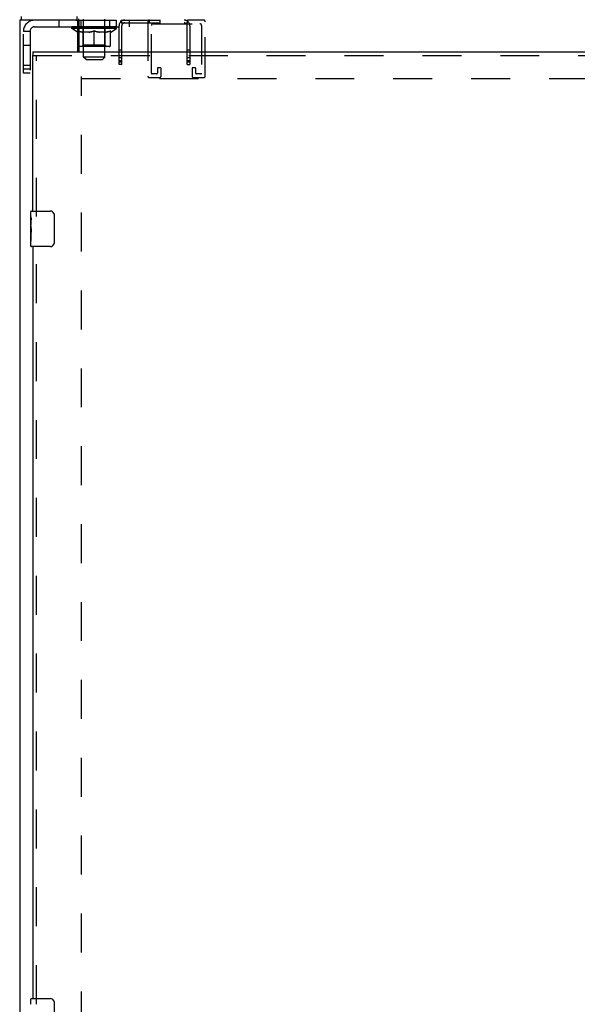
# Model space of a CAD drawing. Header units: inches. Extents: x 0 to 200, y 0 to 129.
# Tile 19 of 44: x 67 to 83, y 58 to 86. Entities that reach past the tile are written whole.
import ezdxf

# ---------------------------------------------------------------- set-up
doc = ezdxf.new("R2010")
doc.units = ezdxf.units.IN
doc.header["$LTSCALE"] = 11
doc.header["$MEASUREMENT"] = 0
doc.linetypes.add('HIDDEN', pattern=[0.2, 0.1, -0.1])
doc.layers.get('0').update_dxf_attribs({"linetype": 'CONTINUOUS'})
doc.layers.add('DEFAULT_2', color=8, linetype='HIDDEN')
doc.layers.add('DOOR_ASSEMBLY', color=7, linetype='CONTINUOUS')

msp = doc.modelspace()

# ---------------------------------------------------------------- linework, layer by layer
at = {"color": 7, "linetype": 'Continuous'}
for p, q in [((66.92, 86.177), (66.92, 86.281)), ((68.495, 86.177), (68.495, 86.281)), ((68.454, 86.177), (68.495, 86.177)), ((68.514, 85.945), (68.545, 85.945))]:
    msp.add_line(p, q, dxfattribs=at)
at = {"color": 3, "linetype": 'Continuous'}
for p, q in [((66.868, 86.177), (66.868, 7.645)), ((68.454, 86.177), (66.868, 86.177)), ((68.514, 85.281), (68.514, 86.117)), ((68.545, 85.989), (68.514, 85.989)), ((68.545, 85.281), (68.545, 86.157))]:
    msp.add_line(p, q, dxfattribs=at)
at = {"color": 7, "linetype": 'Continuous'}
for points in [[(68.517, 86.146), (68.514, 86.153), (68.513, 86.156), (68.512, 86.159), (68.51, 86.162), (68.509, 86.165), (68.508, 86.168), (68.506, 86.17), (68.505, 86.172), (68.503, 86.174), (68.502, 86.175), (68.5, 86.176), (68.498, 86.177), (68.497, 86.177), (68.495, 86.177)], [(68.545, 86.105), (68.543, 86.106), (68.541, 86.108), (68.539, 86.109), (68.537, 86.111), (68.535, 86.113), (68.533, 86.114), (68.531, 86.116), (68.53, 86.119), (68.528, 86.121), (68.526, 86.124), (68.525, 86.127), (68.523, 86.13), (68.522, 86.133), (68.52, 86.136), (68.519, 86.139), (68.518, 86.142), (68.517, 86.146)], [(68.514, 85.874), (68.535, 85.866), (68.545, 85.863)]]:
    msp.add_lwpolyline(points, dxfattribs=at)
at = {"color": 3, "linetype": 'Continuous'}
msp.add_lwpolyline([(68.545, 86.157), (68.544, 86.16), (68.542, 86.164), (68.541, 86.168), (68.54, 86.172), (68.539, 86.177), (68.538, 86.182), (68.537, 86.187), (68.536, 86.192), (68.535, 86.198), (68.534, 86.204), (68.532, 86.215)], dxfattribs=at)
msp.add_arc((68.454, 86.117), 0.06, 0, 90, dxfattribs=at)
at = {"color": 7, "linetype": 'Continuous'}
msp.add_arc((68.546, 85.47), 0.0371, 211.5111, 269.0881, dxfattribs=at)
msp.add_ellipse((68.972, 85.991), major_axis=(0.633, -0.025), ratio=0.046319, start_param=3.905623, end_param=3.974084, dxfattribs=at)
at = {"layer": 'DEFAULT_2', "color": 8, "linetype": 'HIDDEN'}
for p, q in [((67.29, 85.989), (68.514, 85.989)), ((67.972, 86.177), (67.972, 85.989)), ((68.339, 85.945), (68.339, 85.991)), ((68.349, 85.985), (68.349, 85.991)), ((68.357, 85.981), (68.357, 85.985)), ((68.357, 85.981), (69.587, 85.981)), ((68.366, 85.981), (68.366, 85.985)), ((68.367, 85.981), (68.367, 85.985)), ((68.377, 85.985), (68.377, 85.991)), ((68.393, 85.981), (68.393, 85.985)), ((68.395, 85.981), (68.395, 85.985)), ((68.424, 85.985), (68.424, 85.991)), ((68.438, 85.981), (68.438, 85.985)), ((68.441, 85.981), (68.441, 85.985)), ((68.645, 85.984), (68.444, 85.984)), ((68.487, 85.985), (68.487, 85.991)), ((68.488, 85.981), (68.488, 85.984)), ((68.489, 85.981), (68.489, 85.984)), ((68.492, 85.981), (68.492, 85.984)), ((68.495, 86.177), (69.745, 86.177)), ((68.499, 85.981), (68.499, 85.985)), ((68.499, 85.981), (68.499, 85.984)), ((68.503, 85.981), (68.503, 85.985)), ((68.506, 85.981), (68.506, 85.985)), ((68.511, 85.981), (68.511, 85.984)), ((68.525, 85.981), (68.525, 85.984)), ((68.532, 85.989), (68.532, 86.177)), ((68.535, 85.989), (68.535, 86.177)), ((68.543, 85.981), (68.543, 85.987)), ((68.543, 85.981), (68.543, 85.984)), ((68.545, 85.989), (69.972, 85.989)), ((68.564, 85.981), (68.564, 85.984)), ((68.564, 85.981), (68.564, 85.984)), ((68.565, 85.985), (68.565, 85.991)), ((68.575, 85.981), (68.575, 85.985)), ((68.579, 85.981), (68.579, 85.985)), ((68.588, 85.981), (68.588, 85.984)), ((68.597, 86.177), (68.597, 85.989)), ((68.6, 85.981), (68.6, 85.989)), ((68.615, 85.981), (68.615, 85.984)), ((68.618, 85.981), (68.618, 85.984)), ((68.645, 85.981), (68.645, 85.984)), ((68.712, 85.984), (68.65, 85.984)), ((68.656, 85.985), (68.656, 85.991)), ((68.662, 85.981), (68.662, 85.985)), ((68.667, 85.981), (68.667, 85.985)), ((68.672, 85.13), (68.672, 86.201)), ((68.673, 85.981), (68.673, 85.99)), ((68.677, 85.981), (68.677, 85.984)), ((68.688, 85.981), (68.688, 85.984)), ((68.712, 85.981), (68.712, 85.984)), ((68.787, 85.984), (68.728, 85.984)), ((68.748, 85.981), (68.748, 85.984)), ((68.756, 85.985), (68.756, 85.991)), ((68.759, 85.981), (68.759, 85.985)), ((68.762, 85.981), (68.762, 85.991)), ((68.764, 85.981), (68.764, 85.985)), ((68.772, 85.981), (68.772, 85.985)), ((68.787, 85.981), (68.787, 85.984)), ((68.868, 85.984), (68.813, 85.984)), ((68.826, 85.981), (68.826, 85.984)), ((68.858, 85.984), (68.972, 85.991)), ((68.862, 85.985), (68.862, 85.991)), ((68.863, 85.991), (68.862, 85.991)), ((68.863, 85.985), (68.863, 85.991)), ((68.863, 85.981), (68.863, 85.985)), ((68.867, 85.981), (68.867, 85.985)), ((68.868, 85.981), (68.868, 85.985)), ((68.868, 85.981), (68.868, 85.984)), ((68.951, 85.984), (68.903, 85.984)), ((68.909, 85.981), (68.909, 85.984)), ((68.951, 85.981), (68.951, 85.984)), ((68.97, 85.985), (68.97, 85.985)), ((68.97, 85.981), (68.97, 85.985)), ((68.97, 85.981), (68.97, 85.985)), ((68.972, 85.985), (68.972, 85.991)), ((68.975, 85.981), (68.975, 85.985)), ((68.975, 85.981), (68.975, 85.985)), ((68.975, 85.985), (68.975, 85.985)), ((68.977, 85.984), (69.041, 85.984)), ((68.993, 85.981), (68.993, 85.984)), ((69.009, 85.984), (69.009, 85.989)), ((69.009, 85.989), (69.087, 85.984)), ((69.03, 85.984), (69.03, 85.988)), ((69.036, 85.981), (69.036, 85.984)), ((69.076, 85.981), (69.076, 85.985)), ((69.077, 85.981), (69.077, 85.984)), ((69.077, 85.984), (69.131, 85.984)), ((69.078, 85.981), (69.078, 85.985)), ((69.082, 85.985), (69.082, 85.991)), ((69.082, 85.985), (69.082, 85.991)), ((69.082, 85.991), (69.082, 85.991)), ((69.082, 85.981), (69.082, 85.985)), ((69.118, 85.981), (69.118, 85.984)), ((69.157, 85.981), (69.157, 85.984)), ((69.157, 85.984), (69.216, 85.984)), ((69.173, 85.981), (69.173, 85.985)), ((69.18, 85.981), (69.18, 85.985)), ((69.183, 85.981), (69.183, 85.991)), ((69.185, 85.981), (69.185, 85.985)), ((69.189, 85.985), (69.189, 85.991)), ((69.196, 85.981), (69.196, 85.984)), ((69.232, 85.981), (69.232, 85.984)), ((69.232, 85.984), (69.294, 85.984)), ((69.256, 85.981), (69.256, 85.984)), ((69.267, 85.981), (69.267, 85.984)), ((69.271, 85.981), (69.271, 85.99)), ((69.272, 85.13), (69.272, 86.201)), ((69.277, 85.981), (69.277, 85.985)), ((69.282, 85.981), (69.282, 85.985)), ((69.289, 85.985), (69.289, 85.991)), ((69.299, 85.981), (69.299, 85.984)), ((69.299, 85.984), (69.5, 85.984)), ((69.326, 85.981), (69.326, 85.984)), ((69.329, 85.981), (69.329, 85.984)), ((69.345, 85.981), (69.345, 85.989)), ((69.356, 85.981), (69.356, 85.984)), ((69.365, 85.981), (69.365, 85.985)), ((69.37, 85.981), (69.37, 85.985)), ((69.379, 85.985), (69.379, 85.991)), ((69.381, 85.981), (69.381, 85.984)), ((69.381, 85.981), (69.381, 85.984)), ((69.401, 85.981), (69.401, 85.987)), ((69.402, 85.981), (69.402, 85.984)), ((69.41, 85.989), (69.41, 86.177)), ((69.412, 85.989), (69.412, 86.177)), ((69.42, 85.981), (69.42, 85.984)), ((69.434, 85.981), (69.434, 85.984)), ((69.438, 85.981), (69.438, 85.985)), ((69.442, 85.981), (69.442, 85.985)), ((69.445, 85.981), (69.445, 85.985)), ((69.445, 85.981), (69.445, 85.984)), ((69.452, 85.981), (69.452, 85.984)), ((69.455, 85.981), (69.455, 85.984)), ((69.456, 85.981), (69.456, 85.984)), ((69.457, 85.985), (69.457, 85.991)), ((69.503, 85.981), (69.503, 85.985)), ((69.506, 85.981), (69.506, 85.985)), ((69.521, 85.985), (69.521, 85.991)), ((69.549, 85.981), (69.549, 85.985)), ((69.551, 85.981), (69.551, 85.985)), ((69.567, 85.985), (69.567, 85.991)), ((69.577, 85.981), (69.577, 85.985)), ((69.578, 85.981), (69.578, 85.985)), ((69.587, 85.981), (69.587, 85.985)), ((69.596, 85.985), (69.596, 85.991)), ((69.597, 86.177), (69.597, 85.989)), ((69.605, 85.945), (69.605, 85.991)), ((69.675, 84.927), (69.675, 86.019)), ((69.721, 86.131), (69.777, 86.076)), ((69.745, 86.099), (69.745, 86.177)), ((69.745, 86.177), (71.605, 86.177)), ((69.745, 86.099), (71.605, 86.099)), ((69.753, 84.927), (69.753, 86.019)), ((69.771, 86.082), (69.771, 86.081)), ((69.972, 85.989), (69.972, 86.177)), ((70.485, 86.131), (70.485, 84.598)), ((70.527, 86.177), (70.527, 86.099)), ((70.589, 84.679), (70.589, 86.027)), ((70.635, 86.073), (71.96, 86.073)), ((70.823, 86.177), (70.823, 86.099)), ((71.629, 86.131), (71.574, 86.076)), ((71.597, 84.927), (71.597, 86.019)), ((71.605, 86.099), (71.605, 86.177)), ((72.064, 86.177), (71.605, 86.177)), ((71.675, 86.019), (71.675, 84.927)), ((72.006, 86.027), (72.006, 84.679)), ((72.11, 84.598), (72.11, 86.131)), ((66.972, 84.676), (66.972, 85.859)), ((67.16, 85.859), (66.972, 85.859)), ((67.16, 85.859), (67.16, 84.676)), ((68.498, 85.833), (68.339, 85.945)), ((68.514, 85.945), (68.339, 85.945)), ((68.498, 85.833), (68.509, 85.833)), ((68.509, 85.47), (68.509, 85.876)), ((68.509, 85.876), (68.514, 85.874)), ((69.605, 85.945), (68.545, 85.945)), ((68.831, 85.833), (68.651, 85.833)), ((68.659, 85.473), (68.659, 85.942)), ((68.972, 85.433), (68.972, 85.877)), ((69.293, 85.833), (69.113, 85.833)), ((69.285, 85.473), (69.285, 85.942)), ((69.436, 85.47), (69.436, 85.876)), ((69.436, 85.833), (69.446, 85.833)), ((69.446, 85.833), (69.605, 85.945)), ((67.16, 85.458), (66.972, 85.458)), ((69.399, 85.433), (68.546, 85.433)), ((68.659, 85.473), (68.62, 85.433)), ((69.285, 85.473), (68.659, 85.473)), ((69.285, 85.473), (69.325, 85.433)), ((68.741, 85.061), (68.672, 85.13)), ((69.272, 85.13), (68.672, 85.13)), ((69.203, 85.061), (69.272, 85.13)), ((69.753, 85.325), (69.675, 85.325)), ((71.675, 85.325), (71.597, 85.325)), ((67.16, 84.896), (66.972, 84.896)), ((68.741, 85.061), (69.203, 85.061)), ((69.753, 85.115), (69.675, 85.115)), ((69.753, 85.029), (69.675, 85.029)), ((69.753, 84.99), (69.675, 84.99)), ((69.753, 84.927), (69.675, 84.927)), ((71.675, 85.115), (71.597, 85.115)), ((71.675, 85.029), (71.597, 85.029)), ((71.675, 84.99), (71.597, 84.99)), ((71.597, 84.927), (71.675, 84.927)), ((66.972, 84.801), (67.16, 84.801)), ((67.16, 84.676), (66.972, 84.676)), ((68.618, 9.239), (68.618, 84.583)), ((70.733, 84.656), (70.612, 84.656)), ((70.756, 84.81), (70.756, 84.679)), ((70.837, 84.833), (70.779, 84.833)), ((70.86, 84.598), (70.86, 84.81)), ((71.735, 84.81), (71.735, 84.598)), ((71.816, 84.833), (71.758, 84.833)), ((71.839, 84.679), (71.839, 84.81)), ((71.983, 84.656), (71.862, 84.656)), ((68.618, 84.531), (96.614, 84.531)), ((70.531, 84.552), (70.814, 84.552)), ((71.781, 84.552), (72.064, 84.552))]:
    msp.add_line(p, q, dxfattribs=at)
for points in [[(69.721, 86.131), (69.724, 86.134), (69.726, 86.138), (69.728, 86.143), (69.73, 86.148), (69.731, 86.152), (69.733, 86.157), (69.734, 86.161), (69.735, 86.165), (69.737, 86.169), (69.738, 86.172), (69.74, 86.174), (69.741, 86.176), (69.743, 86.177), (69.745, 86.177)], [(69.745, 86.139), (69.745, 86.14), (69.745, 86.14), (69.745, 86.14), (69.745, 86.14), (69.745, 86.14), (69.745, 86.139), (69.745, 86.138), (69.745, 86.138)], [(69.771, 86.081), (69.771, 86.082), (69.77, 86.082), (69.77, 86.083), (69.769, 86.084), (69.769, 86.084), (69.768, 86.085), (69.767, 86.086), (69.767, 86.087), (69.766, 86.088), (69.766, 86.089), (69.765, 86.09), (69.764, 86.091), (69.764, 86.092), (69.763, 86.093), (69.762, 86.094), (69.762, 86.095), (69.761, 86.096), (69.761, 86.097), (69.76, 86.099), (69.759, 86.1), (69.759, 86.101), (69.758, 86.102), (69.758, 86.103), (69.757, 86.105), (69.756, 86.106), (69.756, 86.107), (69.755, 86.109), (69.754, 86.11), (69.754, 86.112), (69.753, 86.113), (69.753, 86.114), (69.752, 86.116), (69.752, 86.117), (69.751, 86.118), (69.751, 86.12), (69.75, 86.121), (69.75, 86.122), (69.75, 86.123), (69.749, 86.125), (69.749, 86.126), (69.748, 86.127), (69.748, 86.128), (69.748, 86.129), (69.747, 86.13), (69.747, 86.131), (69.747, 86.132), (69.747, 86.133), (69.746, 86.134), (69.746, 86.135), (69.746, 86.136), (69.746, 86.137), (69.746, 86.138), (69.746, 86.139), (69.745, 86.139)], [(69.771, 86.08), (69.768, 86.084), (69.766, 86.086), (69.763, 86.088), (69.761, 86.09), (69.758, 86.093), (69.756, 86.095), (69.753, 86.097), (69.75, 86.098), (69.748, 86.099), (69.745, 86.099)], [(69.769, 86.084), (69.769, 86.083), (69.77, 86.083), (69.77, 86.082), (69.771, 86.082), (69.771, 86.082)], [(69.777, 86.076), (69.776, 86.076), (69.775, 86.076), (69.774, 86.077), (69.773, 86.078), (69.771, 86.08)], [(71.574, 86.076), (71.574, 86.076), (71.575, 86.076), (71.576, 86.077), (71.577, 86.078), (71.579, 86.08), (71.582, 86.084)], [(71.58, 86.082), (71.579, 86.082), (71.579, 86.081), (71.579, 86.082), (71.58, 86.082), (71.58, 86.082), (71.581, 86.083), (71.581, 86.084)], [(71.605, 86.14), (71.605, 86.139), (71.605, 86.139), (71.605, 86.138), (71.604, 86.137), (71.604, 86.136), (71.604, 86.135), (71.604, 86.134), (71.604, 86.133), (71.603, 86.132), (71.603, 86.131), (71.603, 86.13), (71.603, 86.129), (71.602, 86.128), (71.602, 86.127), (71.602, 86.126), (71.601, 86.125), (71.601, 86.124), (71.601, 86.123), (71.6, 86.122), (71.6, 86.121), (71.6, 86.12), (71.599, 86.119), (71.599, 86.118), (71.598, 86.117), (71.598, 86.116), (71.598, 86.114), (71.597, 86.113), (71.597, 86.112), (71.596, 86.111), (71.595, 86.11), (71.595, 86.108), (71.594, 86.107), (71.594, 86.106), (71.593, 86.104), (71.592, 86.103), (71.592, 86.101), (71.591, 86.1), (71.59, 86.099), (71.59, 86.098), (71.589, 86.096), (71.588, 86.095), (71.588, 86.094), (71.587, 86.093), (71.587, 86.092), (71.586, 86.091), (71.585, 86.09), (71.585, 86.089), (71.584, 86.088), (71.584, 86.087), (71.583, 86.086), (71.582, 86.085), (71.582, 86.085), (71.581, 86.084), (71.581, 86.083), (71.58, 86.082), (71.58, 86.082), (71.58, 86.082)], [(71.582, 86.084), (71.585, 86.086), (71.587, 86.088), (71.589, 86.09), (71.592, 86.093), (71.595, 86.095), (71.597, 86.097), (71.6, 86.098), (71.603, 86.099), (71.605, 86.099)], [(71.629, 86.131), (71.627, 86.134), (71.624, 86.137), (71.623, 86.141), (71.621, 86.145), (71.62, 86.149), (71.618, 86.154), (71.617, 86.158), (71.616, 86.161), (71.615, 86.165), (71.614, 86.168), (71.613, 86.171), (71.611, 86.173), (71.61, 86.175), (71.608, 86.176), (71.607, 86.177), (71.605, 86.177)], [(71.605, 86.138), (71.605, 86.138), (71.605, 86.139), (71.605, 86.14), (71.605, 86.14), (71.605, 86.14)], [(71.605, 86.14), (71.605, 86.14), (71.605, 86.14)], [(68.651, 85.833), (68.628, 85.838), (68.604, 85.843), (68.581, 85.85), (68.557, 85.858), (68.533, 85.866), (68.509, 85.876)], [(68.545, 85.863), (68.56, 85.858), (68.585, 85.85), (68.61, 85.843), (68.634, 85.838), (68.659, 85.833)], [(68.821, 85.833), (68.846, 85.838), (68.871, 85.843), (68.896, 85.85), (68.921, 85.858), (68.946, 85.867), (68.972, 85.877)], [(68.972, 85.875), (68.948, 85.866), (68.924, 85.857), (68.9, 85.85), (68.877, 85.843), (68.854, 85.838), (68.831, 85.833)], [(68.972, 85.877), (68.998, 85.867), (69.024, 85.858), (69.049, 85.85), (69.074, 85.843), (69.099, 85.838), (69.123, 85.833)], [(69.113, 85.833), (69.09, 85.838), (69.067, 85.843), (69.044, 85.85), (69.02, 85.857), (68.996, 85.866), (68.972, 85.875)], [(69.286, 85.833), (69.31, 85.838), (69.335, 85.843), (69.36, 85.85), (69.385, 85.858), (69.41, 85.866), (69.436, 85.876)], [(69.436, 85.876), (69.411, 85.866), (69.387, 85.857), (69.363, 85.85), (69.34, 85.843), (69.317, 85.838), (69.293, 85.833)]]:
    msp.add_lwpolyline(points, dxfattribs=at)
for centre, radius, start, end in [((67.29, 85.859), 0.318, 90, 180), ((67.29, 85.859), 0.13, 90, 180), ((68.62, 85.942), 0.0398, 0, 90), ((69.325, 85.942), 0.0398, 90, 180), ((69.833, 86.019), 0.158, 90, 180), ((69.833, 86.019), 0.08, 90, 180), ((70.531, 86.131), 0.046, 90, 180), ((70.635, 86.027), 0.046, 90, 180), ((71.517, 86.019), 0.158, 0, 90), ((71.517, 86.019), 0.08, 0, 90), ((71.96, 86.027), 0.046, 0, 90), ((72.064, 86.131), 0.046, 0, 90), ((68.546, 85.47), 0.0371, 180, 211.5111), ((68.546, 85.47), 0.0371, 269.0881, 270), ((69.399, 85.47), 0.0371, 270, 360), ((70.531, 84.598), 0.046, 180, 270), ((70.612, 84.679), 0.023, 180, 270), ((70.733, 84.679), 0.023, 270, 360), ((70.779, 84.81), 0.023, 90, 180), ((70.814, 84.598), 0.046, 270, 360), ((70.837, 84.81), 0.023, 0, 90), ((71.758, 84.81), 0.023, 90, 180), ((71.781, 84.598), 0.046, 180, 270), ((71.816, 84.81), 0.023, 0, 90), ((71.862, 84.679), 0.023, 180, 270), ((71.983, 84.679), 0.023, 270, 360), ((72.064, 84.598), 0.046, 270, 360)]:
    msp.add_arc(centre, radius, start, end, dxfattribs=at)
for centre, major_axis, ratio, start_param, end_param in [((68.972, 85.991), (0.633, 0.007), 0.05963, 2.96643, 3.140963), ((68.319, 85.979), (0.198, 0), 0.060556, 0.430652, 1.470503), ((68.972, 85.991), (0.633, 0), 0.060556, 3.141593, 3.316126), ((68.319, 85.973), (0.198, 0.002), 0.05963, 1.376596, 1.469874), ((68.972, 85.991), (0.633, 0.013), 0.05688, 2.791345, 2.965878), ((68.295, 85.979), (0.198, 0.002), 0.05963, 0.25549, 1.295341), ((68.363, 85.979), (0.198, -0.002), 0.05963, 6.889, 7.928851), ((68.972, 85.991), (0.633, -0.007), 0.05963, -2.96643, -2.791898), ((68.363, 85.973), (0.198, 0), 0.060556, 1.551758, 1.645036), ((68.295, 85.973), (0.198, 0.004), 0.05688, 1.20151, 1.294789), ((68.364, 85.975), (0.164, 0.002), 0.05963, 1.065228, 1.614276), ((68.345, 85.975), (0.164, 0.003), 0.05688, 0.890143, 1.43919), ((68.403, 85.975), (0.164, 0), 0.060556, 1.240391, 1.789438), ((68.972, 85.991), (0.633, 0.019), 0.052395, 2.616403, 2.790936), ((68.291, 85.979), (0.198, 0.004), 0.05688, 0.080405, 1.120256), ((68.426, 85.979), (0.198, -0.004), 0.05688, 7.064085, 8.103936), ((68.972, 85.991), (0.633, -0.013), 0.05688, -2.791345, -2.616812), ((68.426, 85.973), (0.198, -0.002), 0.05963, 1.72692, 1.820198), ((68.291, 85.973), (0.198, 0.006), 0.052395, 1.026568, 1.119847), ((68.344, 85.975), (0.164, 0.005), 0.052395, 0.715201, 1.264248), ((68.458, 85.975), (0.164, -0.002), 0.05963, 1.415553, 1.9646), ((68.972, 85.991), (0.633, 0.025), 0.046319, 2.441654, 2.616187), ((68.505, 85.979), (0.198, -0.006), 0.052395, 7.239027, 8.278878), ((68.308, 85.979), (0.198, 0.006), 0.052395, -0.094537, 0.945314), ((68.972, 85.991), (0.633, -0.019), 0.052395, -2.616403, -2.44187), ((68.505, 85.973), (0.198, -0.004), 0.05688, 1.902006, 1.995284), ((68.308, 85.973), (0.198, 0.008), 0.046319, 0.851819, 0.945098), ((68.362, 85.975), (0.164, 0.006), 0.046319, 0.540452, 1.089499), ((68.529, 85.975), (0.164, -0.003), 0.05688, 7.873824, 8.422871), ((68.972, 85.991), (0.633, 0.029), 0.038841, 8.550309, 8.724842), ((68.599, 85.979), (0.198, -0.008), 0.046319, 7.413776, 8.453627), ((68.345, 85.979), (0.198, 0.008), 0.046319, 6.013899, 7.05375), ((68.972, 85.991), (0.633, -0.025), 0.046319, -2.441654, -2.377562), ((68.599, 85.973), (0.198, -0.006), 0.052395, 2.076947, 2.170226), ((68.345, 85.973), (0.198, 0.009), 0.038841, 0.677289, 0.770567), ((68.399, 85.975), (0.164, 0.008), 0.038841, 6.649107, 7.198154), ((68.614, 85.975), (0.164, -0.005), 0.052395, 8.048766, 8.597813), ((68.972, 85.991), (0.633, -0.025), 0.046319, -2.309101, -2.267121), ((68.972, 85.991), (0.633, 0.033), 0.030195, 2.09281, 2.267343), ((68.703, 85.979), (0.198, -0.009), 0.038841, 1.305122, 2.344973), ((68.401, 85.979), (0.198, 0.009), 0.038841, -0.443817, 0.596034), ((68.972, 85.991), (0.633, -0.029), 0.038841, -2.267123, -2.092591), ((68.703, 85.973), (0.198, -0.008), 0.046319, 2.251696, 2.344975), ((68.401, 85.973), (0.198, 0.01), 0.030195, 0.502975, 0.596254), ((68.454, 85.975), (0.164, 0.009), 0.030195, 0.191608, 0.740655), ((68.709, 85.975), (0.164, -0.006), 0.046319, 1.940329, 2.489376), ((68.475, 85.979), (0.198, 0.01), 0.030195, -0.61813, 0.421721), ((68.972, 85.991), (0.633, 0.036), 0.020645, 1.918687, 2.09322), ((68.816, 85.979), (0.198, -0.01), 0.030195, 1.479435, 2.519286), ((68.972, 85.991), (0.633, -0.033), 0.030195, -2.09281, -1.918277), ((68.816, 85.973), (0.198, -0.009), 0.038841, 2.426227, 2.519505), ((68.475, 85.973), (0.198, 0.011), 0.020645, 0.328852, 0.422131), ((68.524, 85.975), (0.164, 0.009), 0.020645, 0.017485, 0.566532), ((68.813, 85.975), (0.164, -0.008), 0.038841, 2.11486, 2.663907), ((68.564, 85.979), (0.198, 0.011), 0.020645, -0.792253, 0.247598), ((68.972, 85.991), (0.633, 0.038), 0.010478, 1.744704, 1.919237), ((68.934, 85.979), (0.198, -0.011), 0.020645, 1.653558, 2.693409), ((68.972, 85.991), (0.633, -0.036), 0.020645, -1.918687, -1.744154), ((68.934, 85.973), (0.198, -0.01), 0.030195, 2.60054, 2.693819), ((68.564, 85.973), (0.198, 0.012), 0.010478, 0.154869, 0.248148), ((68.608, 85.975), (0.164, 0.01), 0.010478, 6.126688, 6.675735), ((68.921, 85.975), (0.164, -0.009), 0.030195, 2.289173, 2.83822), ((68.665, 85.979), (0.198, 0.012), 0.010478, -0.966236, -0.000846), ((69.053, 85.979), (0.198, -0.012), 0.010478, 1.827541, 2.867392), ((68.972, 85.991), (0.633, -0.038), 0.010478, -1.744704, -1.563007), ((69.053, 85.973), (0.198, -0.011), 0.020645, 2.774664, 2.867942), ((69.031, 85.975), (0.164, -0.009), 0.020645, 2.463296, 3.012344), ((68.891, 85.979), (0.198, 0.012), 0.010478, 0.274201, 1.314052), ((68.805, 85.975), (0.164, 0.01), 0.010478, -0.000483, 0.504314), ((68.775, 85.973), (0.198, 0.012), 0.010478, 0.099668, 0.192946), ((68.972, 85.991), (0.633, 0.038), 0.010478, -1.571421, -1.396888), ((69.169, 85.973), (0.198, -0.012), 0.010478, 2.74231, 2.948646), ((69.139, 85.975), (0.164, -0.01), 0.010478, 2.637279, 3.14189), ((69.01, 85.979), (0.198, 0.011), 0.020645, 0.448184, 1.488034), ((68.913, 85.975), (0.164, 0.009), 0.020645, 0.129249, 0.678296), ((68.891, 85.973), (0.198, 0.011), 0.020645, 0.273651, 0.366929), ((68.972, 85.991), (0.633, 0.036), 0.020645, -1.397439, -1.222906), ((69.28, 85.979), (0.198, -0.012), 0.010478, -3.140747, -2.175357), ((68.972, 85.991), (0.633, -0.038), 0.010478, 1.222355, 1.396888), ((69.128, 85.979), (0.198, 0.01), 0.030195, 0.622307, 1.662158), ((69.023, 85.975), (0.164, 0.009), 0.030195, 0.303372, 0.852419), ((69.337, 85.975), (0.164, -0.01), 0.010478, 2.749043, 3.29809), ((69.381, 85.979), (0.198, -0.011), 0.020645, 2.893995, 3.933846), ((69.01, 85.973), (0.198, 0.01), 0.030195, 0.447774, 0.541052), ((69.381, 85.973), (0.198, -0.012), 0.010478, 2.893445, 2.986723), ((68.972, 85.991), (0.633, 0.033), 0.030195, -1.223315, -1.048783), ((68.972, 85.991), (0.633, -0.036), 0.020645, 1.048373, 1.222906), ((69.241, 85.979), (0.198, 0.009), 0.038841, 0.79662, 1.836471), ((69.132, 85.975), (0.164, 0.008), 0.038841, 0.477686, 1.026733), ((69.421, 85.975), (0.164, -0.009), 0.020645, 2.57506, 3.124108), ((69.469, 85.979), (0.198, -0.01), 0.030195, 2.719872, 3.759723), ((69.346, 85.979), (0.198, 0.008), 0.046319, 0.971151, 2.011002), ((69.128, 85.973), (0.198, 0.009), 0.038841, 0.622087, 0.715366), ((69.469, 85.973), (0.198, -0.011), 0.020645, 2.719462, 2.812741), ((68.972, 85.991), (0.633, 0.029), 0.038841, -1.049002, -0.874469), ((68.972, 85.991), (0.633, -0.033), 0.030195, 0.87425, 1.048783), ((69.235, 85.975), (0.164, 0.006), 0.046319, 0.652216, 1.201263), ((69.439, 85.979), (0.198, 0.006), 0.052395, 1.1459, 2.185751), ((69.491, 85.975), (0.164, -0.009), 0.030195, 2.400937, 2.949985), ((69.543, 85.979), (0.198, -0.009), 0.038841, 2.545558, 3.585409), ((69.331, 85.975), (0.164, 0.005), 0.052395, 0.826965, 1.376012), ((69.241, 85.973), (0.198, 0.008), 0.046319, 0.796618, 0.889896), ((69.543, 85.973), (0.198, -0.01), 0.030195, 2.545339, 2.638617), ((69.518, 85.979), (0.198, 0.004), 0.05688, 1.320842, 2.360692), ((68.972, 85.991), (0.633, 0.025), 0.046319, -0.874471, -0.699939), ((68.972, 85.991), (0.633, -0.029), 0.038841, 0.699936, 0.874469), ((69.599, 85.979), (0.198, -0.008), 0.046319, 2.371028, 3.410879), ((69.545, 85.975), (0.164, -0.008), 0.038841, 2.226624, 2.775671), ((69.581, 85.979), (0.198, 0.002), 0.05963, 1.495927, 2.535778), ((69.415, 85.975), (0.164, 0.003), 0.05688, 1.001907, 1.550954), ((69.636, 85.979), (0.198, -0.006), 0.052395, 2.196279, 3.23613), ((69.582, 85.975), (0.164, -0.006), 0.046319, 2.052093, 2.601141), ((69.346, 85.973), (0.198, 0.006), 0.052395, 0.971367, 1.064645), ((69.625, 85.979), (0.198, 0), 0.060556, 1.671089, 2.71094), ((69.599, 85.973), (0.198, -0.009), 0.038841, 2.371026, 2.464304), ((69.653, 85.979), (0.198, -0.004), 0.05688, 2.021337, 3.061188), ((68.972, 85.991), (0.633, 0.019), 0.052395, -0.699723, -0.52519), ((68.972, 85.991), (0.633, -0.025), 0.046319, 0.525406, 0.699939), ((69.65, 85.979), (0.198, -0.002), 0.05963, 1.846251, 2.886102), ((69.486, 85.975), (0.164, 0.002), 0.05963, 1.176993, 1.72604), ((69.6, 85.975), (0.164, -0.005), 0.052395, 1.877344, 2.426392), ((69.542, 85.975), (0.164, 0), 0.060556, 1.352155, 1.901202), ((69.6, 85.975), (0.164, -0.003), 0.05688, 1.702402, 2.25145), ((69.58, 85.975), (0.164, -0.002), 0.05963, 1.527317, 2.076364), ((69.439, 85.973), (0.198, 0.004), 0.05688, 1.146309, 1.239587), ((69.636, 85.973), (0.198, -0.008), 0.046319, 2.196495, 2.289773), ((68.972, 85.991), (0.633, 0.013), 0.05688, -0.524781, -0.350248), ((68.972, 85.991), (0.633, -0.019), 0.052395, 0.350657, 0.52519), ((69.518, 85.973), (0.198, 0.002), 0.05963, 1.321394, 1.414673), ((69.653, 85.973), (0.198, -0.006), 0.052395, 2.021746, 2.115024), ((68.972, 85.991), (0.633, 0.007), 0.05963, -0.349695, -0.175162), ((68.972, 85.991), (0.633, -0.013), 0.05688, 0.175715, 0.350248), ((69.581, 85.973), (0.198, 0), 0.060556, 1.496556, 1.589835), ((69.65, 85.973), (0.198, -0.004), 0.05688, 1.846804, 1.940083), ((69.625, 85.973), (0.198, -0.002), 0.05963, 1.671719, 1.764997), ((68.972, 85.991), (0.633, 0), 0.060556, -0.174533, 0), ((68.972, 85.991), (0.633, -0.007), 0.05963, 0.000629, 0.175162)]:
    msp.add_ellipse(centre, major_axis=major_axis, ratio=ratio, start_param=start_param, end_param=end_param, dxfattribs=at)
at = {"layer": 'DOOR_ASSEMBLY', "color": 7, "linetype": 'Continuous'}
for p, q in [((67.243, 85.281), (67.243, 85.177)), ((67.183, 80.621), (67.183, 80.766)), ((67.198, 80.781), (67.738, 80.781)), ((67.838, 80.681), (67.838, 79.881)), ((67.183, 80.363), (67.183, 80.62)), ((67.189, 80.564), (67.183, 80.564)), ((67.183, 80.397), (67.19, 80.397)), ((67.19, 80.397), (67.19, 80.533)), ((67.183, 79.796), (67.183, 80.36)), ((67.185, 80.334), (67.183, 80.334)), ((67.183, 80.202), (67.189, 80.202)), ((67.183, 80.166), (67.19, 80.166)), ((67.185, 80.336), (67.186, 80.314)), ((67.19, 79.936), (67.19, 80.166)), ((67.183, 80.103), (67.19, 80.103)), ((67.183, 79.936), (67.19, 79.936)), ((67.738, 79.781), (67.198, 79.781)), ((67.183, 58.374), (67.183, 58.52)), ((67.198, 58.535), (67.738, 58.535)), ((67.838, 58.435), (67.838, 57.635))]:
    msp.add_line(p, q, dxfattribs=at)
at = {"layer": 'DOOR_ASSEMBLY', "color": 3, "linetype": 'Continuous'}
for p, q in [((67.243, 85.281), (97.427, 85.281)), ((67.243, 80.781), (67.243, 85.177)), ((67.243, 79.781), (67.243, 58.535))]:
    msp.add_line(p, q, dxfattribs=at)
at = {"layer": 'DOOR_ASSEMBLY', "color": 8, "linetype": 'HIDDEN'}
for p, q in [((67.243, 85.177), (97.427, 85.177)), ((67.347, 80.626), (67.347, 85.177)), ((67.347, 58.38), (67.347, 79.936))]:
    msp.add_line(p, q, dxfattribs=at)
at = {"layer": 'DOOR_ASSEMBLY', "color": 7, "linetype": 'Continuous'}
for points in [[(67.831, 80.717), (67.833, 80.712), (67.835, 80.706), (67.836, 80.7), (67.837, 80.694), (67.838, 80.688), (67.838, 80.681)], [(67.183, 80.621), (67.183, 80.617), (67.184, 80.612), (67.184, 80.607), (67.186, 80.594)], [(67.186, 80.594), (67.187, 80.586), (67.188, 80.578), (67.189, 80.569)], [(67.189, 80.569), (67.189, 80.561), (67.19, 80.551), (67.19, 80.542), (67.19, 80.533)], [(67.183, 80.363), (67.183, 80.355), (67.184, 80.346), (67.185, 80.336)], [(67.186, 80.314), (67.187, 80.302), (67.188, 80.29), (67.189, 80.278), (67.19, 80.265), (67.19, 80.252), (67.19, 80.239), (67.19, 80.226), (67.19, 80.214), (67.189, 80.201), (67.188, 80.189), (67.187, 80.177)], [(67.838, 79.881), (67.838, 79.875), (67.837, 79.869), (67.836, 79.863), (67.835, 79.857), (67.833, 79.851), (67.831, 79.845)], [(67.831, 58.471), (67.833, 58.465), (67.835, 58.459), (67.836, 58.453), (67.837, 58.447), (67.838, 58.441), (67.838, 58.435)]]:
    msp.add_lwpolyline(points, dxfattribs=at)
for centre, radius, start, end in [((67.198, 80.766), 0.015, 90, 180), ((67.738, 80.681), 0.1, 21.1999, 90), ((67.738, 79.881), 0.1, 270, 338.7946), ((67.198, 79.796), 0.015, 180, 270), ((67.198, 58.52), 0.015, 90, 180), ((67.738, 58.435), 0.1, 21.1999, 90)]:
    msp.add_arc(centre, radius, start, end, dxfattribs=at)
msp.add_ellipse((67.446, 80.197), major_axis=(0.263, 0), ratio=0.432808, start_param=3.141593, end_param=3.321581, dxfattribs=at)

doc.saveas('drawing.dxf')
